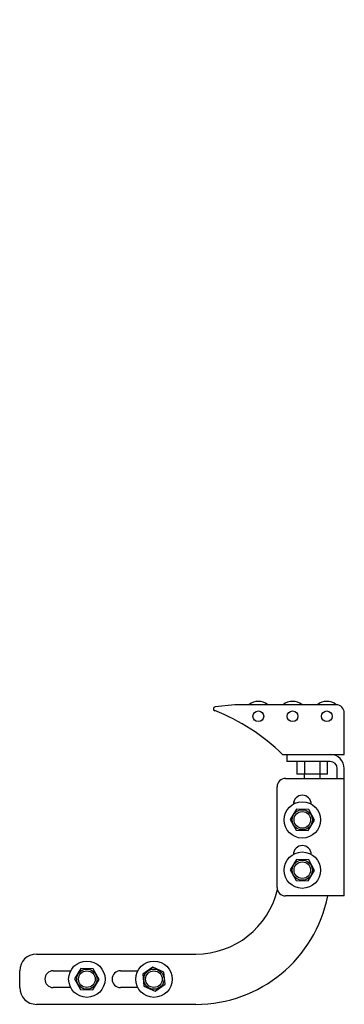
# Model space of a CAD drawing. Header units: inches. Extents: x 0 to 88, y 0 to 68.
# Tile 1 of 7: x 22.5 to 27.3, y 23.8 to 38.5. Entities that reach past the tile are written whole.
import ezdxf

# ---------------------------------------------------------------- set-up
doc = ezdxf.new("R2010")
doc.units = ezdxf.units.IN
doc.header["$LTSCALE"] = 4.84
doc.header["$MEASUREMENT"] = 0
for name, color, linetype in [('518353_WW_518353_18_BL4', 7, 'CONTINUOUS'), ('520309_BL0', 7, 'CONTINUOUS'), ('532387_BL3', 7, 'CONTINUOUS'), ('807_1830_11_1_SOLID1_BL10', 7, 'CONTINUOUS'), ('807_1830_22_1_SOLID1_BL7', 7, 'CONTINUOUS'), ('807_1830_27_1_SOLID1_BL12', 7, 'CONTINUOUS'), ('807_1830_36_1_SOLID1_BL11', 7, 'CONTINUOUS'), ('960616MSSF_BL1', 7, 'CONTINUOUS'), ('960616MSSF_BL2', 7, 'CONTINUOUS'), ('960616MSSF_BL5', 7, 'CONTINUOUS'), ('960616MSSF_BL6', 7, 'CONTINUOUS')]:
    doc.layers.add(name, color=color, linetype=linetype)

# ---------------------------------------------------------------- blocks, each defined once
blk = doc.blocks.new('520309_BL0', base_point=(35.258, 33.769))
at = {"layer": '520309_BL0', "color": 7, "linetype": 'CONTINUOUS'}
for p, q in [((26.802, 26.787), (26.83, 26.787)), ((22.738, 24.537), (25.113, 24.537)), ((22.488, 24.037), (22.488, 24.287)), ((22.988, 24.287), (23.248, 24.287)), ((23.988, 24.287), (24.248, 24.287)), ((23.248, 24.037), (22.988, 24.037)), ((24.248, 24.037), (23.988, 24.037)), ((25.113, 23.787), (22.738, 23.787))]:
    blk.add_line(p, q, dxfattribs=at)
for centre, radius, start, end in [((26.613, 26.537), 0.25, 94.7593, 100.7296), ((25.113, 25.787), 1.25, 270, 346.558), ((25.113, 25.787), 2, 270, 348.9589), ((22.738, 24.287), 0.25, 90, 180), ((22.988, 24.162), 0.125, 90, 270), ((23.988, 24.162), 0.125, 90, 270), ((22.738, 24.037), 0.25, 180, 270)]:
    blk.add_arc(centre, radius, start, end, dxfattribs=at)
blk = doc.blocks.new('960616MSSF_BL1', base_point=(23.488, 34.011))
at = {"layer": '960616MSSF_BL1', "color": 7, "linetype": 'CONTINUOUS'}
for p, q in [((23.381, 44.131), (23.37, 44.119)), ((23.37, 44.119), (23.606, 44.119)), ((23.37, 44.119), (23.37, 44.064)), ((23.381, 44.131), (23.594, 44.131)), ((23.594, 44.131), (23.606, 44.119)), ((23.606, 44.119), (23.606, 44.064)), ((23.37, 43.876), (23.37, 43.751)), ((23.606, 43.876), (23.606, 43.751)), ((23.217, 43.501), (23.217, 43.446)), ((23.758, 43.501), (23.758, 43.446)), ((23.758, 43.446), (23.217, 43.446)), ((23.306, 43.446), (23.306, 43.346)), ((23.336, 43.328), (23.308, 43.344)), ((23.639, 43.328), (23.336, 43.328)), ((23.4, 43.446), (23.4, 43.346)), ((23.582, 43.446), (23.582, 43.346)), ((23.639, 43.328), (23.668, 43.344)), ((23.67, 43.346), (23.667, 43.344)), ((23.67, 43.446), (23.67, 43.346)), ((23.4, 24.322), (23.306, 24.167)), ((23.582, 24.318), (23.4, 24.322)), ((23.67, 24.158), (23.582, 24.318)), ((23.306, 24.167), (23.393, 24.007)), ((23.575, 24.003), (23.67, 24.158)), ((23.393, 24.007), (23.575, 24.003))]:
    blk.add_line(p, q, dxfattribs=at)
for radius in [0.271, 0.151, 0.124]:
    blk.add_circle((23.488, 24.162), radius, dxfattribs=at)
for points, knots in [([(23.4, 43.346), (23.397, 43.343), (23.389, 43.34), (23.377, 43.335), (23.365, 43.332), (23.353, 43.331), (23.341, 43.332), (23.329, 43.335), (23.317, 43.34), (23.31, 43.343), (23.306, 43.346)], [0, 0, 0, 0, 0.130291, 0.256586, 0.379356, 0.500005, 0.620657, 0.74343, 0.869718, 1, 1, 1, 1]), ([(23.582, 43.346), (23.575, 43.343), (23.56, 43.34), (23.537, 43.335), (23.514, 43.332), (23.491, 43.331), (23.468, 43.332), (23.445, 43.335), (23.423, 43.34), (23.408, 43.343), (23.4, 43.346)], [0, 0, 0, 0, 0.125001, 0.250001, 0.375001, 0.5, 0.624999, 0.749999, 0.874999, 1, 1, 1, 1]), ([(23.667, 43.344), (23.664, 43.342), (23.657, 43.339), (23.646, 43.335), (23.636, 43.332), (23.625, 43.331), (23.614, 43.332), (23.603, 43.335), (23.592, 43.34), (23.586, 43.344), (23.582, 43.346)], [0, 0, 0, 0, 0.130721, 0.256745, 0.378764, 0.498542, 0.61859, 0.741338, 0.868319, 1, 1, 1, 1])]:
    blk.add_open_spline(points, degree=3, knots=knots, dxfattribs=at)
blk = doc.blocks.new('960616MSSF_BL2', base_point=(36.313, 34.011))
at = {"layer": '960616MSSF_BL2', "color": 7, "linetype": 'CONTINUOUS'}
for p, q in [((24.471, 24.343), (24.322, 24.238)), ((24.322, 24.238), (24.339, 24.057)), ((24.636, 24.268), (24.471, 24.343)), ((24.653, 24.087), (24.636, 24.268)), ((24.505, 23.981), (24.653, 24.087)), ((24.339, 24.057), (24.505, 23.981))]:
    blk.add_line(p, q, dxfattribs=at)
for radius in [0.271, 0.151, 0.124]:
    blk.add_circle((24.488, 24.162), radius, dxfattribs=at)
blk = doc.blocks.new('532387_BL3', base_point=(35.79, 33.988))
at = {"layer": '532387_BL3', "color": 7, "linetype": 'CONTINUOUS'}
for p, q in [((23.238, 24.287), (23.238, 24.266)), ((23.238, 24.059), (23.238, 24.037))]:
    blk.add_line(p, q, dxfattribs=at)
blk = doc.blocks.new('518353_WW_518353_18_BL4', base_point=(46.584, 43.985))
at = {"layer": '518353_WW_518353_18_BL4', "color": 7, "linetype": 'CONTINUOUS'}
for p, q in [((26.465, 27.512), (26.465, 27.407)), ((26.465, 27.512), (27.113, 27.512)), ((27.113, 27.407), (26.465, 27.407)), ((27.218, 27.154), (27.218, 27.302)), ((27.323, 25.404), (27.323, 27.302)), ((26.323, 25.529), (26.323, 27.029)), ((26.448, 27.154), (27.323, 27.154)), ((27.323, 25.404), (26.448, 25.404))]:
    blk.add_line(p, q, dxfattribs=at)
for centre, radius, start, end in [((27.113, 27.302), 0.21, 0, 90), ((27.113, 27.302), 0.105, 0, 90), ((26.448, 27.029), 0.125, 90, 180), ((26.698, 26.771), 0.133, 0, 180), ((26.698, 26.021), 0.133, 0, 180), ((26.448, 25.529), 0.125, 180, 270)]:
    blk.add_arc(centre, radius, start, end, dxfattribs=at)
blk = doc.blocks.new('960616MSSF_BL5', base_point=(37.051, 25.787))
at = {"layer": '960616MSSF_BL5', "color": 7, "linetype": 'CONTINUOUS'}
for p, q in [((26.611, 25.947), (26.516, 25.792)), ((26.793, 25.943), (26.611, 25.947)), ((26.88, 25.783), (26.793, 25.943)), ((26.516, 25.792), (26.604, 25.632)), ((26.786, 25.628), (26.88, 25.783)), ((26.604, 25.632), (26.786, 25.628))]:
    blk.add_line(p, q, dxfattribs=at)
for radius in [0.271, 0.151, 0.124]:
    blk.add_circle((26.698, 25.787), radius, dxfattribs=at)
blk = doc.blocks.new('960616MSSF_BL6', base_point=(37.051, 35.124))
at = {"layer": '960616MSSF_BL6', "color": 7, "linetype": 'CONTINUOUS'}
for p, q in [((26.611, 26.697), (26.516, 26.542)), ((26.793, 26.693), (26.611, 26.697)), ((26.88, 26.533), (26.793, 26.693)), ((26.516, 26.542), (26.604, 26.382)), ((26.786, 26.378), (26.88, 26.533)), ((26.604, 26.382), (26.786, 26.378))]:
    blk.add_line(p, q, dxfattribs=at)
for radius in [0.271, 0.151, 0.124]:
    blk.add_circle((26.698, 26.537), radius, dxfattribs=at)
blk = doc.blocks.new('807_1830_22_1_SOLID1_BL7', base_point=(38.624, 37.91))
at = {"layer": '807_1830_22_1_SOLID1_BL7', "color": 7, "linetype": 'CONTINUOUS'}
for p, q in [((25.693, 28.252), (25.4, 28.222)), ((27.203, 28.252), (25.693, 28.252)), ((27.323, 27.512), (27.323, 28.132)), ((26.403, 27.512), (26.465, 27.512)), ((27.113, 27.512), (27.323, 27.512)), ((26.616, 27.408), (26.616, 27.22)), ((26.73, 27.408), (26.73, 27.22)), ((26.957, 27.408), (26.957, 27.22)), ((27.071, 27.22), (27.071, 27.408)), ((27.071, 27.22), (26.616, 27.22)), ((26.725, 27.22), (26.725, 27.154)), ((26.961, 27.22), (26.961, 27.154))]:
    blk.add_line(p, q, dxfattribs=at)
for centre in [(26.043, 28.081), (26.553, 28.081), (27.063, 28.081)]:
    blk.add_circle(centre, 0.08, dxfattribs=at)
for centre, radius, start, end in [((25.403, 28.192), 0.03, 95.8752, 248.7424), ((27.203, 28.132), 0.12, 0, 90), ((24.305, 25.369), 3, 45.6115, 68.7424)]:
    blk.add_arc(centre, radius, start, end, dxfattribs=at)
blk = doc.blocks.new('807_1830_11_1_SOLID1_BL10', base_point=(37.867, 36.237))
at = {"layer": '807_1830_11_1_SOLID1_BL10', "color": 7, "linetype": 'CONTINUOUS'}
blk.add_arc((27.063, 28.081), 0.222, 50.8687, 129.2548, dxfattribs=at)
blk = doc.blocks.new('807_1830_36_1_SOLID1_BL11', base_point=(26.553, 36.347))
at = {"layer": '807_1830_36_1_SOLID1_BL11', "color": 7, "linetype": 'CONTINUOUS'}
for p, q in [((26.332, 44.614), (26.775, 44.614)), ((26.332, 44.614), (26.332, 44.301)), ((26.775, 44.614), (26.775, 44.301)), ((26.775, 44.301), (26.332, 44.301))]:
    blk.add_line(p, q, dxfattribs=at)
blk.add_arc((26.553, 28.081), 0.222, 50.7439, 129.2548, dxfattribs=at)
blk = doc.blocks.new('807_1830_27_1_SOLID1_BL12', base_point=(26.043, 36.347))
at = {"layer": '807_1830_27_1_SOLID1_BL12', "color": 7, "linetype": 'CONTINUOUS'}
for p, q in [((25.822, 44.614), (26.265, 44.614)), ((25.822, 44.614), (25.822, 44.301)), ((26.265, 44.614), (26.265, 44.301)), ((26.265, 44.301), (25.822, 44.301))]:
    blk.add_line(p, q, dxfattribs=at)
blk.add_arc((26.043, 28.081), 0.222, 50.7439, 129.2548, dxfattribs=at)

msp = doc.modelspace()

# ---------------------------------------------------------------- block references
at = {"layer": '518353_WW_518353_18_BL4'}
msp.add_blockref('518353_WW_518353_18_BL4', (46.584, 43.985), dxfattribs=at)
at = {"layer": '520309_BL0'}
msp.add_blockref('520309_BL0', (35.258, 33.769), dxfattribs=at)
at = {"layer": '532387_BL3'}
msp.add_blockref('532387_BL3', (35.79, 33.988), dxfattribs=at)
at = {"layer": '807_1830_11_1_SOLID1_BL10'}
msp.add_blockref('807_1830_11_1_SOLID1_BL10', (37.867, 36.237), dxfattribs=at)
at = {"layer": '807_1830_22_1_SOLID1_BL7'}
msp.add_blockref('807_1830_22_1_SOLID1_BL7', (38.624, 37.91), dxfattribs=at)
at = {"layer": '807_1830_27_1_SOLID1_BL12'}
msp.add_blockref('807_1830_27_1_SOLID1_BL12', (26.043, 36.347), dxfattribs=at)
at = {"layer": '807_1830_36_1_SOLID1_BL11'}
msp.add_blockref('807_1830_36_1_SOLID1_BL11', (26.553, 36.347), dxfattribs=at)
at = {"layer": '960616MSSF_BL1'}
msp.add_blockref('960616MSSF_BL1', (23.488, 34.011), dxfattribs=at)
at = {"layer": '960616MSSF_BL2'}
msp.add_blockref('960616MSSF_BL2', (36.313, 34.011), dxfattribs=at)
at = {"layer": '960616MSSF_BL5'}
msp.add_blockref('960616MSSF_BL5', (37.051, 25.787), dxfattribs=at)
at = {"layer": '960616MSSF_BL6'}
msp.add_blockref('960616MSSF_BL6', (37.051, 35.124), dxfattribs=at)

doc.saveas('drawing.dxf')
